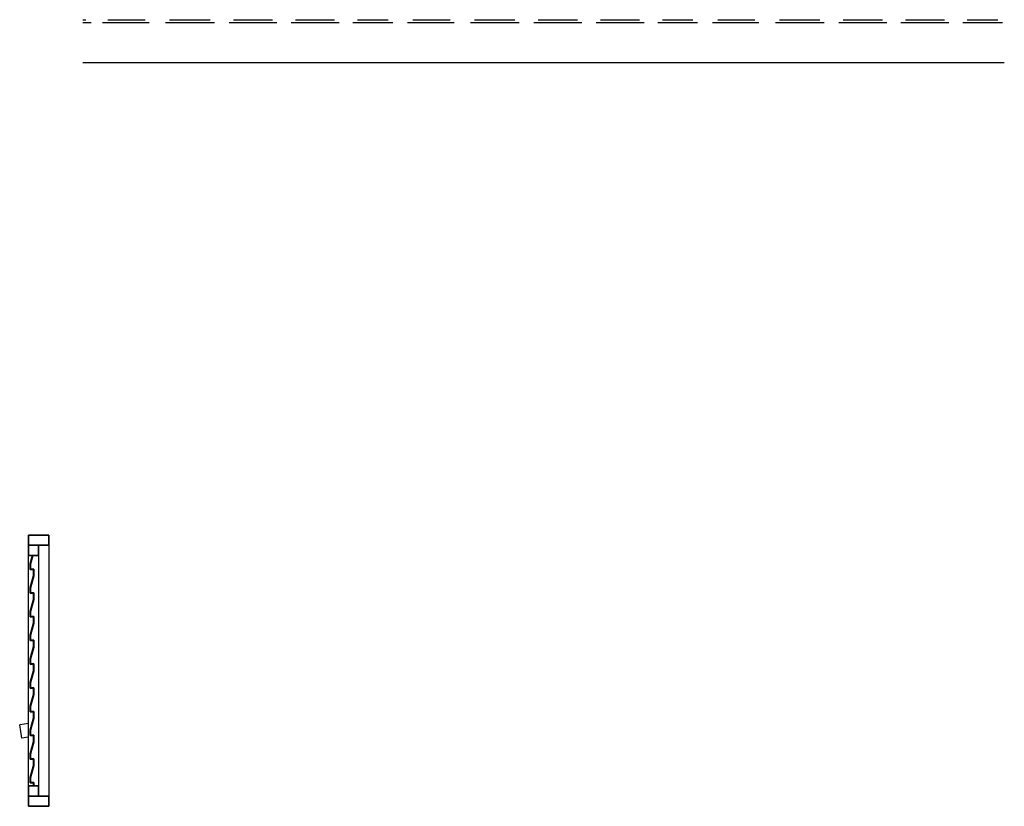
# Model space of a CAD drawing. Header units: millimetres. Extents: x -20654 to 2526, y -8238 to 977.
# Tile 219 of 219: x -380 to 2526, y -1344 to 977. Entities that reach past the tile are written whole.
import ezdxf

# ---------------------------------------------------------------- set-up
doc = ezdxf.new("R2010")
doc.units = ezdxf.units.MM
for name, color, linetype in [('A-DOOR', 31, 'Continuous'), ('A-GLAZ-CWMG', 8, 'Continuous'), ('A-ROOF', 132, 'Continuous')]:
    doc.layers.add(name, color=color, linetype=linetype)

# ---------------------------------------------------------------- blocks, each defined once
blk = doc.blocks.new('portinhola barrilete - portinhola barrilete-775377-CORTE BB')
at = {"layer": 'A-DOOR'}
for p, q in [((9937.2, 2820), (9937.2, 3560)), ((9997.2, 3560), (9997.2, 2790)), ((9967.2, 3530), (9967.2, 2820))]:
    blk.add_line(p, q, dxfattribs=at)
at = {"layer": 'A-DOOR', "lineweight": 35}
for p, q in [((9997.2, 3560), (9937.2, 3560)), ((9937.2, 3560), (9937.2, 3530)), ((9937.2, 3560), (9997.2, 3560)), ((9997.2, 3530), (9997.2, 3560)), ((9967.2, 3530), (9937.2, 3530)), ((9937.2, 3530), (9937.2, 3500)), ((9937.2, 3530), (9997.2, 3530)), ((9967.2, 3500), (9967.2, 3530)), ((9937.2, 3500), (9967.2, 3500)), ((9949.4, 3500), (9942.3, 3475.1)), ((9943.3, 3475), (9950.4, 3500)), ((9947.6, 3500), (9946.5, 3500)), ((9942.3, 3475.1), (9942.3, 3459)), ((9942.3, 3459), (9952.3, 3459)), ((9943.3, 3460), (9943.3, 3475)), ((9953.3, 3460), (9943.3, 3460)), ((9952.3, 3459), (9952.3, 3440.1)), ((9953.3, 3440), (9953.3, 3460)), ((9952.3, 3440.1), (9942.3, 3405.1)), ((9943.3, 3405), (9953.3, 3440)), ((9942.3, 3405.1), (9942.3, 3389)), ((9943.3, 3390), (9943.3, 3405)), ((9942.3, 3389), (9952.3, 3389)), ((9953.3, 3390), (9943.3, 3390)), ((9952.3, 3389), (9952.3, 3370.1)), ((9953.3, 3370), (9953.3, 3390)), ((9952.3, 3370.1), (9942.3, 3335.1)), ((9943.3, 3335), (9953.3, 3370)), ((9942.3, 3335.1), (9942.3, 3319)), ((9942.3, 3319), (9952.3, 3319)), ((9943.3, 3320), (9943.3, 3335)), ((9953.3, 3320), (9943.3, 3320)), ((9952.3, 3319), (9952.3, 3300.1)), ((9953.3, 3300), (9953.3, 3320)), ((9952.3, 3300.1), (9942.3, 3265.1)), ((9943.3, 3265), (9953.3, 3300)), ((9942.3, 3265.1), (9942.3, 3249)), ((9943.3, 3250), (9943.3, 3265)), ((9942.3, 3249), (9952.3, 3249)), ((9952.3, 3230.1), (9942.3, 3195.1)), ((9953.3, 3250), (9943.3, 3250)), ((9943.3, 3195), (9953.3, 3230)), ((9952.3, 3249), (9952.3, 3230.1)), ((9953.3, 3230), (9953.3, 3250)), ((9942.3, 3195.1), (9942.3, 3179)), ((9942.3, 3179), (9952.3, 3179)), ((9943.3, 3180), (9943.3, 3195)), ((9953.3, 3180), (9943.3, 3180)), ((9952.3, 3179), (9952.3, 3160.1)), ((9953.3, 3160), (9953.3, 3180)), ((9952.3, 3160.1), (9942.3, 3125.1)), ((9943.3, 3125), (9953.3, 3160)), ((9942.3, 3125.1), (9942.3, 3109)), ((9943.3, 3110), (9943.3, 3125)), ((9953.3, 3110), (9943.3, 3110)), ((9953.3, 3090), (9953.3, 3110)), ((9942.3, 3109), (9952.3, 3109)), ((9952.3, 3090.1), (9942.3, 3055.1)), ((9943.3, 3055), (9953.3, 3090)), ((9952.3, 3109), (9952.3, 3090.1)), ((9942.3, 3055.1), (9942.3, 3039)), ((9943.3, 3040), (9943.3, 3055)), ((9942.3, 3039), (9952.3, 3039)), ((9953.3, 3040), (9943.3, 3040)), ((9952.3, 3039), (9952.3, 3020.1)), ((9953.3, 3020), (9953.3, 3040)), ((9952.3, 3020.1), (9942.3, 2985.1)), ((9943.3, 2985), (9953.3, 3020)), ((9942.3, 2985.1), (9942.3, 2969)), ((9942.3, 2969), (9952.2, 2969)), ((9943.3, 2970), (9943.3, 2985)), ((9953.3, 2970), (9943.3, 2970)), ((9952.2, 2969), (9952.2, 2950)), ((9953.3, 2950), (9953.3, 2970)), ((9952.2, 2950), (9942.3, 2915.1)), ((9943.3, 2915), (9953.3, 2950)), ((9942.3, 2915.1), (9942.3, 2899)), ((9943.3, 2900), (9943.3, 2915)), ((9942.3, 2899), (9952.2, 2899)), ((9952.2, 2880), (9942.3, 2845.1)), ((9953.3, 2900), (9943.3, 2900)), ((9943.3, 2845), (9953.3, 2880)), ((9952.2, 2899), (9952.2, 2880)), ((9953.3, 2880), (9953.3, 2900)), ((9967.2, 2820), (9937.2, 2820)), ((9937.2, 2820), (9937.2, 2790)), ((9942.3, 2845.1), (9942.3, 2829)), ((9942.3, 2829), (9952.2, 2829)), ((9943.3, 2830), (9943.3, 2845)), ((9953.3, 2830), (9943.3, 2830)), ((9952.2, 2829), (9952.2, 2820)), ((9952.2, 2820), (9953.3, 2820)), ((9953.3, 2820), (9953.3, 2830)), ((9967.2, 2790), (9967.2, 2820)), ((9937.2, 2790), (9967.2, 2790)), ((9997.2, 2790), (9937.2, 2790)), ((9937.2, 2790), (9937.2, 2760)), ((9997.2, 2760), (9997.2, 2790)), ((9937.2, 2760), (9997.2, 2760))]:
    blk.add_line(p, q, dxfattribs=at)
blk = doc.blocks.new('RUFO 2 - RUFO 2-819647-CORTE BB')
at = {"layer": 'A-ROOF'}
for p, q in [((9937.2, 3004.6), (9911.3, 3000.7)), ((9917.2, 2961.1), (9911.3, 3000.7)), ((9937.2, 2964.1), (9917.2, 2961.1))]:
    blk.add_line(p, q, dxfattribs=at)
blk = doc.blocks.new('Rectangular Mullion - Terça-832093-CORTE BB')
at = {"layer": 'A-GLAZ-CWMG'}
for p, q in [((10097.2, 5080.9), (10106.7, 5080.9)), ((10122.7, 5072), (10097.2, 5072)), ((10293.2, 5072), (10156, 5072)), ((10171.9, 5080.9), (10281.4, 5080.9)), ((10485.8, 5072), (10341.9, 5072)), ((10353.6, 5080.9), (10473, 5080.9)), ((10670.4, 5072), (10529.1, 5072)), ((10541.9, 5080.9), (10657.3, 5080.9)), ((10853.9, 5072), (10712.3, 5072)), ((10725.4, 5080.9), (10840.5, 5080.9)), ((11012.1, 5072), (10894.6, 5072)), ((10908, 5080.9), (10998.4, 5080.9)), ((11193.2, 5072), (11056, 5072)), ((11071.9, 5080.9), (11181.4, 5080.9)), ((11385.8, 5072), (11241.9, 5072)), ((11253.6, 5080.9), (11373, 5080.9)), ((11570.4, 5072), (11429.1, 5072)), ((11441.9, 5080.9), (11557.3, 5080.9)), ((11753.9, 5072), (11612.3, 5072)), ((11625.4, 5080.9), (11740.5, 5080.9)), ((11912.1, 5072), (11794.6, 5072)), ((11808, 5080.9), (11898.4, 5080.9)), ((12093.2, 5072), (11956, 5072)), ((11971.9, 5080.9), (12081.4, 5080.9)), ((12285.8, 5072), (12141.9, 5072)), ((12153.6, 5080.9), (12273, 5080.9)), ((12470.4, 5072), (12329.1, 5072)), ((12341.9, 5080.9), (12457.3, 5080.9)), ((12653.9, 5072), (12512.3, 5072)), ((12525.4, 5080.9), (12640.5, 5080.9)), ((12812.1, 5072), (12694.6, 5072)), ((12708, 5080.9), (12798.4, 5080.9)), ((12817.2, 4953.3), (10097.2, 4953.3))]:
    blk.add_line(p, q, dxfattribs=at)

msp = doc.modelspace()

# ---------------------------------------------------------------- block references
at = {"layer": 'A-DOOR', "color": 9, "true_color": 0xc0c0c0}
msp.add_blockref('portinhola barrilete - portinhola barrilete-775377-CORTE BB', (-10291.591, -4104.122), dxfattribs=at)
at = {"layer": 'A-GLAZ-CWMG'}
msp.add_blockref('Rectangular Mullion - Terça-832093-CORTE BB', (-10291.591, -4104.122), dxfattribs=at)
at = {"layer": 'A-ROOF'}
msp.add_blockref('RUFO 2 - RUFO 2-819647-CORTE BB', (-10291.591, -4104.122), dxfattribs=at)

doc.saveas('drawing.dxf')
